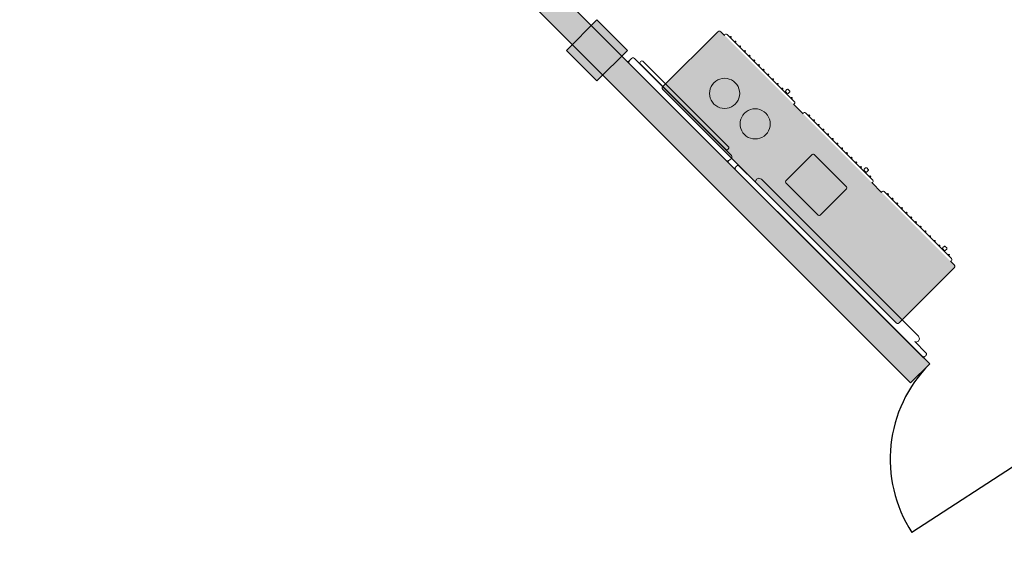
# Model space of a CAD drawing. Extents: x 2172.2 to 2210.6, y 415.3 to 458.1.
# Tile 4 of 27: x 2188.1 to 2197.2, y 415.3 to 420.2. Entities that reach past the tile are written whole.
import ezdxf

# ---------------------------------------------------------------- set-up
doc = ezdxf.new("R2010")
doc.units = 0
for name, color, linetype, lineweight in [('AYAA_M3_COLUMNS', 8, 'CONTINUOUS', 30), ('AYAA_M3_FINE_DETAIL', 8, 'CONTINUOUS', 9), ('AYAA_M3_SERVICE', 7, 'CONTINUOUS', 18), ('AYAA_M3_WALL_DECOR', 32, 'CONTINUOUS', 13), ('AYAA_M3_WALLS', 7, 'CONTINUOUS', 30)]:
    doc.layers.add(name, color=color, linetype=linetype, lineweight=lineweight)

# ---------------------------------------------------------------- blocks, each defined once
blk = doc.blocks.new('AYAA_M3_ARCHITECTURE')
at = {"layer": 'AYAA_M3_COLUMNS', "true_color": 0xcfdadc}
blk.add_hatch(color=256, dxfattribs=at).paths.add_polyline_path([(3.727698, -14.075465), (3.444858, -14.358305), (3.16205, -14.07543), (3.444858, -13.792626)])
at = {"layer": 'AYAA_M3_WALLS', "true_color": 0xe1e6e6}
blk.add_hatch(color=256, dxfattribs=at).paths.add_polyline_path([(6.354817, -17.161343), (-2.147606, -8.65892), (-1.970829, -8.482143), (6.531594, -16.984568)])
at = {"layer": 'AYAA_M3_COLUMNS', "linetype": 'CONTINUOUS', "lineweight": -2}
blk.add_lwpolyline([(3.727698, -14.075465), (3.444858, -14.358305), (3.16205, -14.07543), (3.444858, -13.792626)], close=True, dxfattribs=at)
at = {"layer": 'AYAA_M3_WALLS', "linetype": 'CONTINUOUS', "lineweight": -2}
blk.add_lwpolyline([(6.354817, -17.161343), (-2.147606, -8.65892), (-1.970829, -8.482143), (6.531594, -16.984568)], close=True, dxfattribs=at)
blk = doc.blocks.new('AYAA_M3_DOOR_D0')
at = {"color": 0, "linetype": 'CONTINUOUS'}
blk.add_lwpolyline([(-0.625, 0), (-0.3651, 1.2227)], dxfattribs=at)
at = {"color": 0}
blk.add_arc((-0.625, 0), 1.25, 0, 78, dxfattribs=at)
blk = doc.blocks.new('AYAA_M3_UNIQUE_WALL_COMPOSITION_05')
at = {"color": 0, "linetype": 'CONTINUOUS', "lineweight": -2}
for points in [[(-0.655888, 0.01), (0.655888, 0.01), (0.655888, -0.001), (0.646203, -0.001), (0.653217, -0.008013), (0.655888, -0.018), (0.655888, -0.038), (0.653217, -0.047987), (0.645875, -0.055328), (0.635889, -0.058), (-0.635889, -0.058), (-0.645875, -0.055328), (-0.653217, -0.047987), (-0.655888, -0.038), (-0.655888, -0.018), (-0.653217, -0.008013), (-0.646203, -0.001), (-0.655888, -0.001)], [(-0.564064, -0.06), (0.564064, -0.06), (0.57149, -0.065272), (0.574566, -0.078), (0.57149, -0.090728), (0.564064, -0.096), (-0.564064, -0.096), (-0.57149, -0.090728), (-0.574566, -0.078), (-0.57149, -0.065272)]]:
    blk.add_lwpolyline(points, close=True, dxfattribs=at)
blk = doc.blocks.new('AYAA_M3_UNIQUE_WALL_COMPOSITION_18')
at = {"color": 0, "linetype": 'CONTINUOUS', "lineweight": -2}
blk.add_lwpolyline([(-1.10032, -0.07306), (-1.090889, -0.050291), (-1.078115, -0.045), (-1.22544, -0.045), (-1.233709, -0.042788), (-1.239788, -0.036709), (-1.242, -0.02844), (-1.242, -0.02016), (-1.239788, -0.011891), (-1.234257, -0.00636), (-1.242, -0.00636), (-1.242, 0.00376), (1.242, 0.00376), (1.242, -0.00636), (1.234257, -0.00636), (1.239788, -0.011891), (1.242, -0.02016), (1.242, -0.02844), (1.239788, -0.036709), (1.233709, -0.042788), (1.22544, -0.045), (1.003553, -0.045), (1.016274, -0.050291), (1.025666, -0.07306), (1.016274, -0.095829), (0.9936, -0.10526), (-1.06812, -0.10526), (-1.090889, -0.095829)], close=True, dxfattribs=at)
blk = doc.blocks.new('AYAA_M3_SIDEBOARD')
at = {"true_color": 0xe8ddc7}
blk.add_hatch(color=256, dxfattribs=at).paths.add_polyline_path([(-1.547328, 0.369987), (-1.539987, 0.377328), (-1.53, 0.38), (1.53, 0.38), (1.539987, 0.377328), (1.547328, 0.369987), (1.55, 0.36), (1.55, -0.36), (1.547328, -0.369987), (1.539987, -0.377328), (1.53, -0.38), (-1.53, -0.38), (-1.539987, -0.377328), (-1.547328, -0.369987), (-1.55, -0.36), (-1.55, 0.36)])
at = {"color": 0, "linetype": 'CONTINUOUS', "lineweight": -2}
for points in [[(-1.53, -0.38), (-1.539987, -0.377328), (-1.547328, -0.369987), (-1.55, -0.36), (-1.55, 0.36), (-1.547328, 0.369987), (-1.539987, 0.377328), (-1.53, 0.38), (1.53, 0.38), (1.539987, 0.377328), (1.547328, 0.369987), (1.55, 0.36), (1.55, -0.36), (1.547328, -0.369987), (1.539987, -0.377328), (1.53, -0.38), (1.481121, -0.38), (1.48313, -0.382009), (1.485, -0.389), (1.48313, -0.395991), (1.477991, -0.40113), (1.471, -0.403), (0.589, -0.403), (0.582009, -0.40113), (0.57687, -0.395991), (0.575, -0.389), (0.57687, -0.382009), (0.578879, -0.38), (0.451121, -0.38), (0.45313, -0.382009), (0.455, -0.389), (0.45313, -0.395991), (0.447991, -0.40113), (0.441, -0.403), (-0.441, -0.403), (-0.447991, -0.40113), (-0.45313, -0.395991), (-0.455, -0.389), (-0.45313, -0.382009), (-0.451121, -0.38), (-0.578879, -0.38), (-0.57687, -0.382009), (-0.575, -0.389), (-0.57687, -0.395991), (-0.582009, -0.40113), (-0.589, -0.403), (-1.471, -0.403), (-1.477991, -0.40113), (-1.48313, -0.395991), (-1.485, -0.389), (-1.48313, -0.382009), (-1.481121, -0.38)], [(-1.43, -0.415), (-1.433535, -0.413536), (-1.435, -0.41), (-1.433535, -0.406464), (-1.43, -0.405), (-1.426464, -0.406464), (-1.425, -0.41), (-1.426464, -0.413536)], [(-1.363461, -0.41), (-1.364926, -0.413536), (-1.368461, -0.415), (-1.371997, -0.413536), (-1.373461, -0.41), (-1.371997, -0.406464), (-1.368461, -0.405), (-1.364926, -0.406464)], [(-1.301923, -0.41), (-1.303388, -0.413536), (-1.306923, -0.415), (-1.310459, -0.413536), (-1.311923, -0.41), (-1.310459, -0.406464), (-1.306923, -0.405), (-1.303388, -0.406464)], [(-1.245385, -0.415), (-1.24892, -0.413536), (-1.250385, -0.41), (-1.24892, -0.406464), (-1.245385, -0.405), (-1.241849, -0.406464), (-1.240385, -0.41), (-1.241849, -0.413536)], [(-1.180311, -0.413536), (-1.183846, -0.415), (-1.187382, -0.413536), (-1.188846, -0.41), (-1.187382, -0.406464), (-1.183846, -0.405), (-1.180311, -0.406464), (-1.178846, -0.41)], [(-1.118772, -0.413536), (-1.122308, -0.415), (-1.125843, -0.413536), (-1.127308, -0.41), (-1.125843, -0.406464), (-1.122308, -0.405), (-1.118772, -0.406464), (-1.117308, -0.41)], [(-1.057234, -0.406464), (-1.055769, -0.41), (-1.057234, -0.413536), (-1.060769, -0.415), (-1.064305, -0.413536), (-1.065769, -0.41), (-1.064305, -0.406464), (-1.060769, -0.405)], [(-1.004231, -0.41), (-1.002766, -0.406464), (-0.999231, -0.405), (-0.995695, -0.406464), (-0.994231, -0.41), (-0.995695, -0.413536), (-0.999231, -0.415), (-1.002766, -0.413536)], [(-0.934157, -0.406464), (-0.932692, -0.41), (-0.934157, -0.413536), (-0.937692, -0.415), (-0.941228, -0.413536), (-0.942692, -0.41), (-0.941228, -0.406464), (-0.937692, -0.405)], [(-0.871154, -0.41), (-0.872618, -0.413536), (-0.876154, -0.415), (-0.879689, -0.413536), (-0.881154, -0.41), (-0.879689, -0.406464), (-0.876154, -0.405), (-0.872618, -0.406464)], [(-0.81108, -0.413536), (-0.814615, -0.415), (-0.818151, -0.413536), (-0.819615, -0.41), (-0.818151, -0.406464), (-0.814615, -0.405), (-0.81108, -0.406464), (-0.809615, -0.41)], [(-0.753077, -0.415), (-0.756612, -0.413536), (-0.758077, -0.41), (-0.756612, -0.406464), (-0.753077, -0.405), (-0.749541, -0.406464), (-0.748077, -0.41), (-0.749541, -0.413536)], [(-0.696538, -0.41), (-0.695074, -0.406464), (-0.691538, -0.405), (-0.688003, -0.406464), (-0.686538, -0.41), (-0.687306, -0.411855), (-0.686505, -0.412069), (-0.683569, -0.415005), (-0.6825, -0.419), (-0.6825, -0.435), (-0.683569, -0.438995), (-0.686505, -0.441931), (-0.6905, -0.443), (-0.7095, -0.443), (-0.713495, -0.441931), (-0.716431, -0.438995), (-0.7175, -0.435), (-0.7175, -0.419), (-0.716431, -0.415005), (-0.713495, -0.412069), (-0.7095, -0.411), (-0.696124, -0.411)], [(-0.633536, -0.413536), (-0.635, -0.41), (-0.633536, -0.406464), (-0.63, -0.405), (-0.626464, -0.406464), (-0.625, -0.41), (-0.626464, -0.413536), (-0.63, -0.415)], [(-0.396464, -0.406464), (-0.395, -0.41), (-0.396464, -0.413536), (-0.4, -0.415), (-0.403536, -0.413536), (-0.405, -0.41), (-0.403536, -0.406464), (-0.4, -0.405)], [(-0.338462, -0.405), (-0.334926, -0.406464), (-0.333462, -0.41), (-0.334926, -0.413536), (-0.338462, -0.415), (-0.341997, -0.413536), (-0.343462, -0.41), (-0.341997, -0.406464)], [(-0.276923, -0.405), (-0.273388, -0.406464), (-0.271923, -0.41), (-0.273388, -0.413536), (-0.276923, -0.415), (-0.280459, -0.413536), (-0.281923, -0.41), (-0.280459, -0.406464)], [(-0.215385, -0.405), (-0.211849, -0.406464), (-0.210385, -0.41), (-0.211849, -0.413536), (-0.215385, -0.415), (-0.21892, -0.413536), (-0.220385, -0.41), (-0.21892, -0.406464)], [(-0.153846, -0.405), (-0.150311, -0.406464), (-0.148846, -0.41), (-0.150311, -0.413536), (-0.153846, -0.415), (-0.157382, -0.413536), (-0.158846, -0.41), (-0.157382, -0.406464)], [(-0.088772, -0.406464), (-0.087308, -0.41), (-0.088772, -0.413536), (-0.092308, -0.415), (-0.095843, -0.413536), (-0.097308, -0.41), (-0.095843, -0.406464), (-0.092308, -0.405)], [(-0.025769, -0.41), (-0.027234, -0.413536), (-0.030769, -0.415), (-0.034305, -0.413536), (-0.035769, -0.41), (-0.034305, -0.406464), (-0.030769, -0.405), (-0.027234, -0.406464)], [(0.030769, -0.415), (0.027234, -0.413536), (0.025769, -0.41), (0.027234, -0.406464), (0.030769, -0.405), (0.034305, -0.406464), (0.035769, -0.41), (0.034305, -0.413536)], [(0.095843, -0.406464), (0.097308, -0.41), (0.095843, -0.413536), (0.092308, -0.415), (0.088772, -0.413536), (0.087308, -0.41), (0.088772, -0.406464), (0.092308, -0.405)], [(0.148846, -0.41), (0.150311, -0.406464), (0.153846, -0.405), (0.157382, -0.406464), (0.158846, -0.41), (0.157382, -0.413536), (0.153846, -0.415), (0.150311, -0.413536)], [(0.215385, -0.405), (0.21892, -0.406464), (0.220385, -0.41), (0.21892, -0.413536), (0.215385, -0.415), (0.211849, -0.413536), (0.210385, -0.41), (0.211849, -0.406464)], [(0.276923, -0.405), (0.280459, -0.406464), (0.281923, -0.41), (0.280459, -0.413536), (0.276923, -0.415), (0.273388, -0.413536), (0.271923, -0.41), (0.273388, -0.406464)], [(0.313569, -0.415005), (0.316505, -0.412069), (0.3205, -0.411), (0.333876, -0.411), (0.333462, -0.41), (0.334926, -0.406464), (0.338462, -0.405), (0.341997, -0.406464), (0.343462, -0.41), (0.342694, -0.411855), (0.343495, -0.412069), (0.346431, -0.415005), (0.3475, -0.419), (0.3475, -0.435), (0.346431, -0.438995), (0.343495, -0.441931), (0.3395, -0.443), (0.3205, -0.443), (0.316505, -0.441931), (0.313569, -0.438995), (0.3125, -0.435), (0.3125, -0.419)], [(0.403536, -0.413536), (0.4, -0.415), (0.396464, -0.413536), (0.395, -0.41), (0.396464, -0.406464), (0.4, -0.405), (0.403536, -0.406464), (0.405, -0.41)], [(0.625, -0.41), (0.626464, -0.406464), (0.63, -0.405), (0.633536, -0.406464), (0.635, -0.41), (0.633536, -0.413536), (0.63, -0.415), (0.626464, -0.413536)], [(0.695074, -0.413536), (0.691538, -0.415), (0.688003, -0.413536), (0.686538, -0.41), (0.688003, -0.406464), (0.691538, -0.405), (0.695074, -0.406464), (0.696538, -0.41)], [(0.749541, -0.406464), (0.753077, -0.405), (0.756612, -0.406464), (0.758077, -0.41), (0.756612, -0.413536), (0.753077, -0.415), (0.749541, -0.413536), (0.748077, -0.41)], [(0.81108, -0.406464), (0.814615, -0.405), (0.818151, -0.406464), (0.819615, -0.41), (0.818151, -0.413536), (0.814615, -0.415), (0.81108, -0.413536), (0.809615, -0.41)], [(0.879689, -0.406464), (0.881154, -0.41), (0.879689, -0.413536), (0.876154, -0.415), (0.872618, -0.413536), (0.871154, -0.41), (0.872618, -0.406464), (0.876154, -0.405)], [(0.934157, -0.406464), (0.937692, -0.405), (0.941228, -0.406464), (0.942692, -0.41), (0.941228, -0.413536), (0.937692, -0.415), (0.934157, -0.413536), (0.932692, -0.41)], [(0.995695, -0.406464), (0.999231, -0.405), (1.002766, -0.406464), (1.004231, -0.41), (1.002766, -0.413536), (0.999231, -0.415), (0.995695, -0.413536), (0.994231, -0.41)], [(1.065769, -0.41), (1.064305, -0.413536), (1.060769, -0.415), (1.057234, -0.413536), (1.055769, -0.41), (1.057234, -0.406464), (1.060769, -0.405), (1.064305, -0.406464)], [(1.125843, -0.413536), (1.122308, -0.415), (1.118772, -0.413536), (1.117308, -0.41), (1.118772, -0.406464), (1.122308, -0.405), (1.125843, -0.406464), (1.127308, -0.41)], [(1.188846, -0.41), (1.187382, -0.413536), (1.183846, -0.415), (1.180311, -0.413536), (1.178846, -0.41), (1.180311, -0.406464), (1.183846, -0.405), (1.187382, -0.406464)], [(1.250385, -0.41), (1.24892, -0.413536), (1.245385, -0.415), (1.241849, -0.413536), (1.240385, -0.41), (1.241849, -0.406464), (1.245385, -0.405), (1.24892, -0.406464)], [(1.310459, -0.413536), (1.306923, -0.415), (1.303388, -0.413536), (1.301923, -0.41), (1.303388, -0.406464), (1.306923, -0.405), (1.310459, -0.406464), (1.311923, -0.41)], [(1.346505, -0.412069), (1.3505, -0.411), (1.363875, -0.411), (1.363461, -0.41), (1.364926, -0.406464), (1.368461, -0.405), (1.371997, -0.406464), (1.373461, -0.41), (1.372693, -0.411854), (1.373495, -0.412069), (1.376431, -0.415005), (1.3775, -0.419), (1.3775, -0.435), (1.376431, -0.438995), (1.373495, -0.441931), (1.3695, -0.443), (1.3505, -0.443), (1.346505, -0.441931), (1.343569, -0.438995), (1.3425, -0.435), (1.3425, -0.419), (1.343569, -0.415005)], [(1.433535, -0.413536), (1.43, -0.415), (1.426464, -0.413536), (1.425, -0.41), (1.426464, -0.406464), (1.43, -0.405), (1.433535, -0.406464), (1.435, -0.41)]]:
    blk.add_lwpolyline(points, close=True, dxfattribs=at)
at = {"layer": 'AYAA_M3_FINE_DETAIL', "linetype": 'CONTINUOUS', "lineweight": -2}
for points in [[(-0.118992, 0.183397), (-0.113, 0.185), (0.313, 0.185), (0.318992, 0.183397), (0.323397, 0.178992), (0.325, 0.173), (0.325, -0.173), (0.323397, -0.178992), (0.318992, -0.183397), (0.313, -0.185), (-0.113, -0.185), (-0.118992, -0.183397), (-0.123397, -0.178992), (-0.125, -0.173), (-0.125, 0.173), (-0.123397, 0.178992)], [(-1.224741, 0.063559), (-1.213262, 0.08229), (-1.198995, 0.098995), (-1.18229, 0.113262), (-1.163559, 0.124741), (-1.143262, 0.133148), (-1.121901, 0.138276), (-1.1, 0.14), (-1.078099, 0.138276), (-1.056738, 0.133148), (-1.036441, 0.124741), (-1.01771, 0.113262), (-1.001005, 0.098995), (-0.986738, 0.08229), (-0.975259, 0.063559), (-0.966852, 0.043262), (-0.961724, 0.021901), (-0.96, 0), (-0.961724, -0.021901), (-0.966852, -0.043262), (-0.975259, -0.063559), (-0.986738, -0.08229), (-1.001005, -0.098995), (-1.01771, -0.113262), (-1.036441, -0.124741), (-1.056738, -0.133148), (-1.078099, -0.138276), (-1.1, -0.14), (-1.121901, -0.138276), (-1.143262, -0.133148), (-1.163559, -0.124741), (-1.18229, -0.113262), (-1.198995, -0.098995), (-1.213262, -0.08229), (-1.224741, -0.063559), (-1.233148, -0.043262), (-1.238276, -0.021901), (-1.24, 0), (-1.238276, 0.021901), (-1.233148, 0.043262)], [(-0.838276, 0.021901), (-0.833148, 0.043262), (-0.824741, 0.063559), (-0.813262, 0.08229), (-0.798995, 0.098995), (-0.78229, 0.113262), (-0.763559, 0.124741), (-0.743262, 0.133148), (-0.721901, 0.138276), (-0.7, 0.14), (-0.678099, 0.138276), (-0.656738, 0.133148), (-0.636441, 0.124741), (-0.61771, 0.113262), (-0.601005, 0.098995), (-0.586738, 0.08229), (-0.575259, 0.063559), (-0.566852, 0.043262), (-0.561724, 0.021901), (-0.56, 0), (-0.561724, -0.021901), (-0.566852, -0.043262), (-0.575259, -0.063559), (-0.586738, -0.08229), (-0.601005, -0.098995), (-0.61771, -0.113262), (-0.636441, -0.124741), (-0.656738, -0.133148), (-0.678099, -0.138276), (-0.7, -0.14), (-0.721901, -0.138276), (-0.743262, -0.133148), (-0.763559, -0.124741), (-0.78229, -0.113262), (-0.798995, -0.098995), (-0.813262, -0.08229), (-0.824741, -0.063559), (-0.833148, -0.043262), (-0.838276, -0.021901), (-0.84, 0)]]:
    blk.add_lwpolyline(points, close=True, dxfattribs=at)

msp = doc.modelspace()

# ---------------------------------------------------------------- block references
at = {"layer": 'AYAA_M3_SERVICE', "linetype": 'CONTINUOUS', "xscale": 0.9999999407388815, "yscale": -0.9999999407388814, "rotation": -44.999997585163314}
msp.add_blockref('AYAA_M3_SIDEBOARD', (2195.4079, 418.7472), dxfattribs=at)
at = {"layer": 'AYAA_M3_WALL_DECOR', "linetype": 'CONTINUOUS', "rotation": 135}
for name, p in [('AYAA_M3_UNIQUE_WALL_COMPOSITION_05', (2194.2022, 419.3583)), ('AYAA_M3_UNIQUE_WALL_COMPOSITION_18', (2195.5991, 417.9525))]:
    msp.add_blockref(name, p, dxfattribs=at)
at = {"layer": 'AYAA_M3_WALLS'}
msp.add_blockref('AYAA_M3_ARCHITECTURE', (2190, 434), dxfattribs=at)
at = {"layer": 'AYAA_M3_WALLS', "rotation": 135}
msp.add_blockref('AYAA_M3_DOOR_D0', (2196.9735, 416.5735), dxfattribs=at)

doc.saveas('drawing.dxf')
